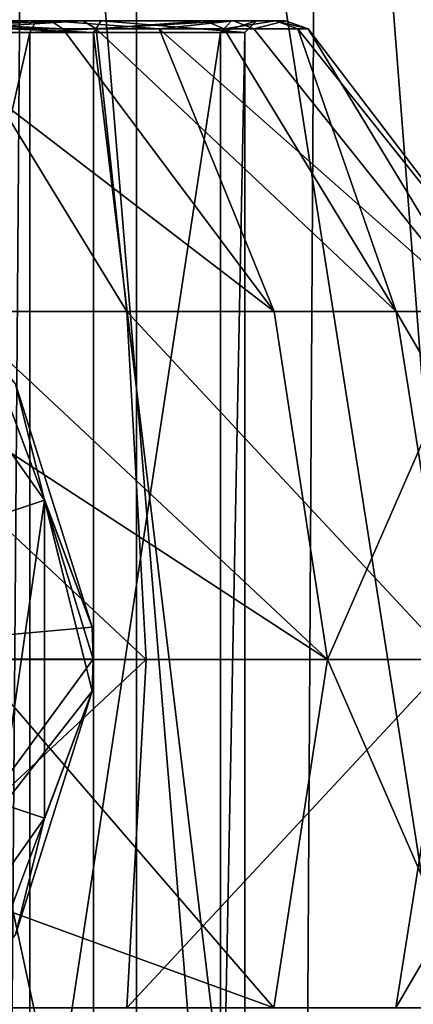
# Model space of a CAD drawing. Header units: metres. Extents: x -150 to 307, y -550 to 84.
# Tile 65 of 256: x -74.51 to -71.18, y 65.18 to 73.51. Entities that reach past the tile are written whole.
import ezdxf

# ---------------------------------------------------------------- set-up
doc = ezdxf.new("R2010")
doc.units = ezdxf.units.M
doc.layers.add('solid_26006363', color=7, linetype='CONTINUOUS')

msp = doc.modelspace()

# ---------------------------------------------------------------- linework, layer by layer
at = {"layer": 'solid_26006363'}
for points in [[(-78.548332, 81.658501, 12.837614), (-73.524811, 53.599998, 12.654969), (-73.524811, 81.658501, 12.654969)], [(-78.33535, 53.599998, 12.86979), (-73.524811, 53.599998, 12.654969), (-78.548332, 81.658501, 12.837614)], [(-76.989197, 81.658478, -12.990792), (-74.451668, 81.658501, -12.837614), (-74.66465, 53.599998, -12.86979)], [(-74.451668, 81.658501, -12.837614), (-72.142296, 53.599998, -12.247872), (-74.66465, 53.599998, -12.86979)], [(-74.451668, 81.658501, -12.837614), (-71.977875, 81.658501, -12.188126), (-72.142296, 53.599998, -12.247872)], [(-73.524811, 81.658501, 12.654969), (-73.524811, 53.599998, 12.654969), (-69.123627, 53.599998, 10.70463)], [(-71.14901, 81.65847, 11.847655), (-73.524811, 81.658501, 12.654969), (-69.123627, 53.599998, 10.70463)], [(-71.977875, 81.658501, -12.188126), (-69.793808, 53.599998, -11.136741), (-72.142296, 53.599998, -12.247872)], [(-71.977875, 81.658501, -12.188126), (-69.679741, 81.658501, -11.067251), (-69.793808, 53.599998, -11.136741)], [(-75.523315, 73.5, 4.154345), (-74.37397, 73.5, 3.505669), (-76.841286, 73.5, 4.085734)], [(-76.832626, 73.400002, 3.986146), (-76.841286, 73.5, 4.085734), (-74.37397, 73.5, 3.505669)], [(-76.832626, 73.400002, 3.986146), (-74.37397, 73.5, 3.505669), (-74.426102, 73.400002, 3.420372)], [(-73.887901, 73.400002, -3.029348), (-76.158714, 73.5, -4.085734), (-76.167374, 73.400002, -3.986146)], [(-76.10305, 73.5, -4.249213), (-76.158714, 73.5, -4.085734), (-73.822784, 73.5, -3.105134)], [(-73.887901, 73.400002, -3.029348), (-73.822784, 73.5, -3.105134), (-76.158714, 73.5, -4.085734)], [(-73.978882, 73.5, -3.443321), (-76.10305, 73.5, -4.249213), (-73.822784, 73.5, -3.105134)], [(-76.085159, 73.430077, -4.4408), (-76.10305, 73.5, -4.249213), (-73.978882, 73.5, -3.443321)], [(-76.085159, 73.430077, -4.4408), (-73.978882, 73.5, -3.443321), (-75.070435, 73.430077, -4.224825)], [(-75.523315, 73.5, 4.154345), (-74.247719, 73.5, 3.624999), (-74.37397, 73.5, 3.505669)], [(-74.146156, 73.430077, 3.788432), (-74.247719, 73.5, 3.624999), (-75.523315, 73.5, 4.154345)], [(-75.49987, 73.481979, 4.254041), (-74.146156, 73.430077, 3.788432), (-75.523315, 73.5, 4.154345)], [(-75.49987, 73.481979, 4.254041), (-75.479248, 73.430077, 4.341759), (-74.146156, 73.430077, 3.788432)], [(-75.070435, 73.430077, -4.224825), (-73.978882, 73.5, -3.443321), (-73.865105, 73.430077, -3.598627)], [(-74.426102, 73.400002, 3.420372), (-74.37397, 73.5, 3.505669), (-72.719673, 73.5, 1.586964)], [(-74.426102, 73.400002, 3.420372), (-72.719673, 73.5, 1.586964), (-72.811737, 73.400002, 1.548131)], [(-72.702782, 73.5, 1.947729), (-72.719673, 73.5, 1.586964), (-74.37397, 73.5, 3.505669)], [(-74.247719, 73.5, 3.624999), (-72.702782, 73.5, 1.947729), (-74.37397, 73.5, 3.505669)], [(-73.33139, 73.430077, 3.138906), (-72.702782, 73.5, 1.947729), (-74.247719, 73.5, 3.624999)], [(-73.33139, 73.430077, 3.138906), (-74.247719, 73.5, 3.624999), (-74.146156, 73.430077, 3.788432)], [(-72.942245, 73.5, -2.357013), (-73.978882, 73.5, -3.443321), (-73.822784, 73.5, -3.105134)], [(-73.865105, 73.430077, -3.598627), (-73.978882, 73.5, -3.443321), (-72.942245, 73.5, -2.357013)], [(-73.887901, 73.400002, -3.029348), (-72.606163, 73.400002, -0.915442), (-73.822784, 73.5, -3.105134)], [(-73.865105, 73.430077, -3.598627), (-72.942245, 73.5, -2.357013), (-72.781654, 73.430077, -2.463068)], [(-72.942245, 73.5, -2.357013), (-73.822784, 73.5, -3.105134), (-72.50882, 73.5, -0.938328)], [(-72.606163, 73.400002, -0.915442), (-72.50882, 73.5, -0.938328), (-73.822784, 73.5, -3.105134)], [(-72.53141, 73.430077, 2.035465), (-72.702782, 73.5, 1.947729), (-73.33139, 73.430077, 3.138906)], [(-72.347366, 73.5, -0.983411), (-72.942245, 73.5, -2.357013), (-72.50882, 73.5, -0.938328)], [(-72.781654, 73.430077, -2.463068), (-72.942245, 73.5, -2.357013), (-72.347366, 73.5, -0.983411)], [(-72.811737, 73.400002, 1.548131), (-72.719673, 73.5, 1.586964), (-72.50882, 73.5, -0.938328)], [(-72.811737, 73.400002, 1.548131), (-72.50882, 73.5, -0.938328), (-72.606163, 73.400002, -0.915442)], [(-72.781654, 73.430077, -2.463068), (-72.347366, 73.5, -0.983411), (-72.15992, 73.430077, -1.027864)], [(-72.263016, 73.5, 0.510973), (-72.50882, 73.5, -0.938328), (-72.719673, 73.5, 1.586964)], [(-72.702782, 73.5, 1.947729), (-72.263016, 73.5, 0.510973), (-72.719673, 73.5, 1.586964)], [(-72.53141, 73.430077, 2.035465), (-72.263016, 73.5, 0.510973), (-72.702782, 73.5, 1.947729)], [(-72.071899, 73.430077, 0.533616), (-72.263016, 73.5, 0.510973), (-72.53141, 73.430077, 2.035465)], [(-72.263016, 73.5, 0.510973), (-72.347366, 73.5, -0.983411), (-72.50882, 73.5, -0.938328)], [(-72.071899, 73.430077, 0.533616), (-72.347366, 73.5, -0.983411), (-72.263016, 73.5, 0.510973)], [(-72.15992, 73.430077, -1.027864), (-72.347366, 73.5, -0.983411), (-72.071899, 73.430077, 0.533616)], [(-76.832626, 62.799999, 3.986146), (-76.832626, 73.400002, 3.986146), (-74.426102, 73.400002, 3.420372)], [(-74.426102, 62.799999, 3.420372), (-76.832626, 62.799999, 3.986146), (-74.426102, 73.400002, 3.420372)], [(-73.604584, 71.041473, -5.59167), (-76.593246, 71.04303, -6.295406), (-75.070435, 73.430077, -4.224825)], [(-73.887901, 62.799999, -3.029348), (-73.887901, 73.400002, -3.029348), (-76.167374, 73.400002, -3.986146)], [(-76.167374, 62.799999, -3.986146), (-73.887901, 62.799999, -3.029348), (-76.167374, 73.400002, -3.986146)], [(-72.359879, 71.041473, 4.744427), (-75.479248, 73.430077, 4.341759), (-75.058899, 71.041473, 6.129719)], [(-72.359879, 71.041473, 4.744427), (-74.146156, 73.430077, 3.788432), (-75.479248, 73.430077, 4.341759)], [(-73.604584, 71.041473, -5.59167), (-75.070435, 73.430077, -4.224825), (-73.865105, 73.430077, -3.598627)], [(-74.426102, 62.799999, 3.420372), (-74.426102, 73.400002, 3.420372), (-72.811737, 73.400002, 1.548131)], [(-72.811737, 62.799999, 1.548131), (-74.426102, 62.799999, 3.420372), (-72.811737, 73.400002, 1.548131)], [(-72.359879, 71.041473, 4.744427), (-73.33139, 73.430077, 3.138906), (-74.146156, 73.430077, 3.788432)], [(-73.887901, 73.400002, -3.029348), (-72.606163, 62.799999, -0.915442), (-72.606163, 73.400002, -0.915442)], [(-73.887901, 62.799999, -3.029348), (-72.606163, 62.799999, -0.915442), (-73.887901, 73.400002, -3.029348)], [(-71.325943, 71.041473, -3.58878), (-73.865105, 73.430077, -3.598627), (-72.781654, 73.430077, -2.463068)], [(-71.325943, 71.041473, -3.58878), (-73.604584, 71.041473, -5.59167), (-73.865105, 73.430077, -3.598627)], [(-70.621872, 71.041473, 2.257839), (-72.53141, 73.430077, 2.035465), (-73.33139, 73.430077, 3.138906)], [(-72.359879, 71.041473, 4.744427), (-70.621872, 71.041473, 2.257839), (-73.33139, 73.430077, 3.138906)], [(-72.811737, 62.799999, 1.548131), (-72.811737, 73.400002, 1.548131), (-72.606163, 73.400002, -0.915442)], [(-72.606163, 62.799999, -0.915442), (-72.811737, 62.799999, 1.548131), (-72.606163, 73.400002, -0.915442)], [(-71.325943, 71.041473, -3.58878), (-72.781654, 73.430077, -2.463068), (-72.15992, 73.430077, -1.027864)], [(-70.621872, 71.041473, 2.257839), (-72.071899, 73.430077, 0.533616), (-72.53141, 73.430077, 2.035465)], [(-70.248322, 71.041473, -0.752847), (-72.15992, 73.430077, -1.027864), (-72.071899, 73.430077, 0.533616)], [(-70.248322, 71.041473, -0.752847), (-71.325943, 71.041473, -3.58878), (-72.15992, 73.430077, -1.027864)], [(-70.621872, 71.041473, 2.257839), (-70.248322, 71.041473, -0.752847), (-72.071899, 73.430077, 0.533616)], [(-75.841766, 71.619125, -8.372867), (-74.548752, 70.429535, -7.752316), (-74.303596, 69.444138, -8.734491)], [(-75.841766, 71.619125, -8.372867), (-74.303596, 69.444138, -8.734491), (-74.673981, 69.320763, -8.647414)], [(-73.441864, 68.096962, -6.241019), (-76.746117, 68.09697, -6.94564), (-76.593246, 71.04303, -6.295406)], [(-73.441864, 68.096962, -6.241019), (-76.593246, 71.04303, -6.295406), (-73.604584, 71.041473, -5.59167)], [(-71.907249, 68.096962, 5.21624), (-75.058899, 71.041473, 6.129719), (-74.976448, 70.096298, 6.480438)], [(-71.907249, 68.096962, 5.21624), (-72.359879, 71.041473, 4.744427), (-75.058899, 71.041473, 6.129719)], [(-70.860405, 68.096962, -4.061708), (-73.604584, 71.041473, -5.59167), (-71.325943, 71.041473, -3.58878)], [(-70.860405, 68.096962, -4.061708), (-73.441864, 68.096962, -6.241019), (-73.604584, 71.041473, -5.59167)], [(-71.907249, 68.096962, 5.21624), (-70.621872, 71.041473, 2.257839), (-72.359879, 71.041473, 4.744427)], [(-71.907249, 68.096962, 5.21624), (-69.990303, 68.096962, 2.4344), (-70.621872, 71.041473, 2.257839)], [(-69.611519, 68.096962, -0.922661), (-71.325943, 71.041473, -3.58878), (-70.248322, 71.041473, -0.752847)], [(-69.611519, 68.096962, -0.922661), (-70.860405, 68.096962, -4.061708), (-71.325943, 71.041473, -3.58878)], [(-76.908089, 68.099998, -7.197636), (-73.89843, 68.370811, -7.904552), (-74.781799, 70.725761, -7.626651)], [(-74.781799, 70.725761, -7.626651), (-73.89843, 68.370811, -7.904552), (-74.548752, 70.429535, -7.752316)], [(-74.303596, 69.444138, -8.734491), (-74.548752, 70.429535, -7.752316), (-73.89843, 68.370811, -7.904552)], [(-71.907249, 68.096962, 5.21624), (-74.976448, 70.096298, 6.480438), (-74.909416, 68.096962, 6.765541)], [(-74.303596, 69.444138, -8.734491), (-74.673981, 66.879234, -8.647414), (-74.673981, 69.320763, -8.647414)], [(-74.303596, 69.444138, -8.734491), (-74.303596, 66.755859, -8.734491), (-74.673981, 66.879234, -8.647414)], [(-74.303596, 69.444138, -8.734491), (-73.89843, 67.829193, -7.904552), (-74.303596, 66.755859, -8.734491)], [(-73.890358, 68.099998, -7.907092), (-73.89843, 67.829193, -7.904552), (-74.303596, 69.444138, -8.734491)], [(-73.890358, 68.099998, -7.907092), (-74.303596, 69.444138, -8.734491), (-73.89843, 68.370811, -7.904552)], [(-76.908089, 68.099998, -7.197636), (-73.890358, 68.099998, -7.907092), (-73.89843, 68.370811, -7.904552)], [(-76.908089, 68.099998, -7.197636), (-76.870178, 64.033417, -7.036387), (-73.890358, 68.099998, -7.907092)], [(-73.890358, 68.099998, -7.907092), (-76.870178, 64.033417, -7.036387), (-73.89843, 67.829193, -7.904552)], [(-76.592644, 65.151497, -6.292852), (-76.746117, 68.09697, -6.94564), (-73.441864, 68.096962, -6.241019)], [(-73.605515, 65.153023, -5.589256), (-76.592644, 65.151497, -6.292852), (-73.441864, 68.096962, -6.241019)], [(-72.36161, 65.153023, 4.742525), (-74.909416, 68.096962, 6.765541), (-74.976448, 66.103699, 6.480438)], [(-72.36161, 65.153023, 4.742525), (-71.907249, 68.096962, 5.21624), (-74.909416, 68.096962, 6.765541)], [(-73.605515, 65.153023, -5.589256), (-73.441864, 68.096962, -6.241019), (-70.860405, 68.096962, -4.061708)], [(-71.327927, 65.153023, -3.58713), (-73.605515, 65.153023, -5.589256), (-70.860405, 68.096962, -4.061708)], [(-72.36161, 65.153023, 4.742525), (-70.624313, 65.153023, 2.257021), (-71.907249, 68.096962, 5.21624)], [(-70.624313, 65.153023, 2.257021), (-69.990303, 68.096962, 2.4344), (-71.907249, 68.096962, 5.21624)], [(-71.327927, 65.153023, -3.58713), (-70.860405, 68.096962, -4.061708), (-69.611519, 68.096962, -0.922661)], [(-70.250862, 65.153023, -0.752373), (-71.327927, 65.153023, -3.58713), (-69.611519, 68.096962, -0.922661)], [(-73.89843, 67.829193, -7.904552), (-76.870178, 64.033417, -7.036387), (-74.781754, 65.474304, -7.626667)], [(-74.548752, 65.77047, -7.752316), (-73.89843, 67.829193, -7.904552), (-74.781754, 65.474304, -7.626667)], [(-74.303596, 66.755859, -8.734491), (-73.89843, 67.829193, -7.904552), (-74.548752, 65.77047, -7.752316)], [(-74.303596, 66.755859, -8.734491), (-75.841766, 64.580879, -8.372867), (-74.673981, 66.879234, -8.647414)], [(-74.303596, 66.755859, -8.734491), (-74.548752, 65.77047, -7.752316), (-75.841766, 64.580879, -8.372867)], [(-72.36161, 65.153023, 4.742525), (-74.976448, 66.103699, 6.480438), (-75.059486, 65.153023, 6.127213)]]:
    msp.add_3dface(points, dxfattribs=at)

doc.saveas('drawing.dxf')
